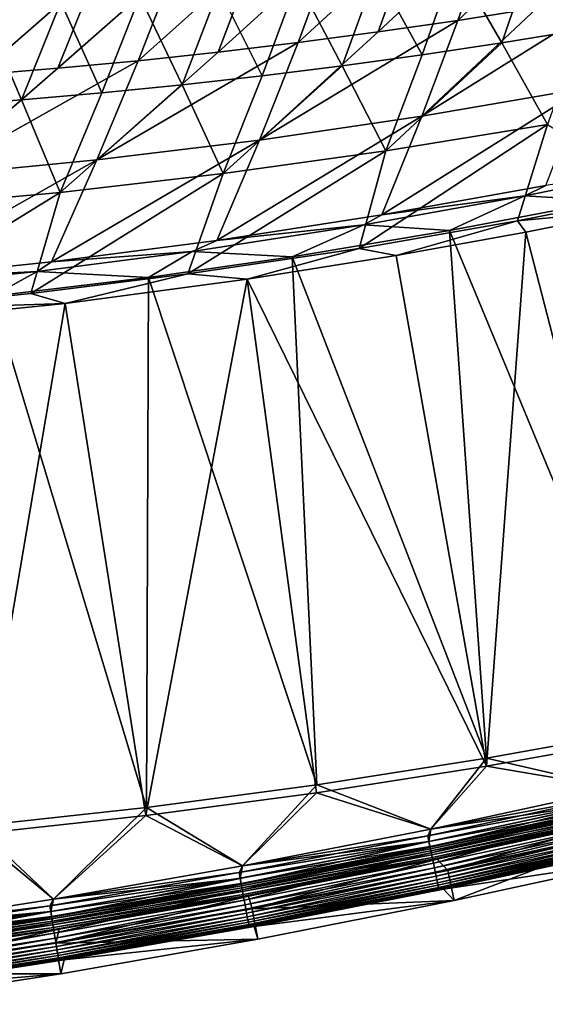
# Model space of a CAD drawing. Header units: metres. Extents: x 0 to 1400, y -1400 to 0.
# Tile 49 of 256: x 587 to 638, y -1390 to -1294. Entities that reach past the tile are written whole.
import ezdxf

# ---------------------------------------------------------------- set-up
doc = ezdxf.new("R2010")
doc.units = ezdxf.units.M

msp = doc.modelspace()

# ---------------------------------------------------------------- linework, layer by layer
at = {"layer": 'None'}
for points in [[(629.037292, -1294.244019, -86.715347), (636.756226, -1293.027954, -86.740517), (639.774719, -1284.080078, -114.298363)], [(639.774719, -1284.080078, -114.298363), (632.180969, -1285.206787, -114.268021), (629.037292, -1294.244019, -86.715347)], [(632.180969, -1285.206787, -114.268021), (624.572388, -1286.241577, -114.237709), (621.302795, -1295.366943, -86.690193)], [(632.180969, -1285.206787, -114.268021), (621.302795, -1295.366943, -86.690193), (629.037292, -1294.244019, -86.715347)], [(624.572388, -1286.241577, -114.237709), (613.553711, -1296.395874, -86.665062), (621.302795, -1295.366943, -86.690193)], [(624.572388, -1286.241577, -114.237709), (616.950012, -1287.183594, -114.207443), (613.553711, -1296.395874, -86.665062)], [(643.978333, -1286.285156, -115.179337), (641.043945, -1295.177124, -87.637184), (636.378967, -1287.44751, -115.16082)], [(616.950012, -1287.183594, -114.207443), (605.791199, -1297.329346, -86.639969), (613.553711, -1296.395874, -86.665062)], [(616.950012, -1287.183594, -114.207443), (609.31488, -1288.031616, -114.177246), (605.791199, -1297.329346, -86.639969)], [(628.763977, -1288.519531, -115.14241), (636.378967, -1287.44751, -115.16082), (633.319885, -1296.429321, -87.623886)], [(636.378967, -1287.44751, -115.16082), (641.043945, -1295.177124, -87.637184), (633.319885, -1296.429321, -87.623886)], [(609.31488, -1288.031616, -114.177246), (598.016602, -1298.166504, -86.614922), (605.791199, -1297.329346, -86.639969)], [(609.31488, -1288.031616, -114.177246), (601.668335, -1288.78479, -114.147125), (598.016602, -1298.166504, -86.614922)], [(590.231201, -1298.906006, -86.589935), (594.011719, -1289.441772, -114.117088), (582.436401, -1299.546753, -86.565033)], [(582.436401, -1299.546753, -86.565033), (594.011719, -1289.441772, -114.117088), (586.346313, -1290.001587, -114.087166)], [(601.668335, -1288.78479, -114.147125), (594.011719, -1289.441772, -114.117088), (590.231201, -1298.906006, -86.589935)], [(601.668335, -1288.78479, -114.147125), (590.231201, -1298.906006, -86.589935), (598.016602, -1298.166504, -86.614922)], [(621.134888, -1289.499878, -115.124115), (628.763977, -1288.519531, -115.14241), (625.579468, -1297.589722, -87.610672)], [(628.763977, -1288.519531, -115.14241), (633.319885, -1296.429321, -87.623886), (625.579468, -1297.589722, -87.610672)], [(610.055725, -1299.631226, -87.584518), (605.840759, -1291.182251, -115.087891), (613.493286, -1290.387817, -115.105942)], [(617.824158, -1298.657471, -87.597549), (610.055725, -1299.631226, -87.584518), (613.493286, -1290.387817, -115.105942)], [(617.824158, -1298.657471, -87.597549), (613.493286, -1290.387817, -115.105942), (621.134888, -1289.499878, -115.124115)], [(625.579468, -1297.589722, -87.610672), (617.824158, -1298.657471, -87.597549), (621.134888, -1289.499878, -115.124115)], [(602.275574, -1300.510132, -87.571587), (598.178772, -1291.881958, -115.069977), (605.840759, -1291.182251, -115.087891)], [(610.055725, -1299.631226, -87.584518), (602.275574, -1300.510132, -87.571587), (605.840759, -1291.182251, -115.087891)], [(594.485474, -1301.293091, -87.558754), (590.508972, -1292.486328, -115.052208), (598.178772, -1291.881958, -115.069977)], [(602.275574, -1300.510132, -87.571587), (594.485474, -1301.293091, -87.558754), (598.178772, -1291.881958, -115.069977)], [(644.458496, -1291.719849, -86.765686), (625.543579, -1303.555908, -59.244144), (641.218323, -1300.858521, -59.282372)], [(636.756226, -1293.027954, -86.740517), (625.543579, -1303.555908, -59.244144), (644.458496, -1291.719849, -86.765686)], [(586.68689, -1301.979004, -87.546036), (578.88147, -1302.566772, -87.533432), (582.832886, -1292.994019, -115.034584)], [(586.68689, -1301.979004, -87.546036), (582.832886, -1292.994019, -115.034584), (590.508972, -1292.486328, -115.052208)], [(594.485474, -1301.293091, -87.558754), (586.68689, -1301.979004, -87.546036), (590.508972, -1292.486328, -115.052208)], [(625.543579, -1303.555908, -59.244144), (636.756226, -1293.027954, -86.740517), (629.037292, -1294.244019, -86.715347)], [(609.804565, -1305.875488, -59.205944), (625.543579, -1303.555908, -59.244144), (629.037292, -1294.244019, -86.715347)], [(621.302795, -1295.366943, -86.690193), (609.804565, -1305.875488, -59.205944), (629.037292, -1294.244019, -86.715347)], [(641.043945, -1295.177124, -87.637184), (637.759521, -1304.349365, -60.175892), (633.319885, -1296.429321, -87.623886)], [(621.302795, -1295.366943, -86.690193), (613.553711, -1296.395874, -86.665062), (609.804565, -1305.875488, -59.205944)], [(613.553711, -1296.395874, -86.665062), (594.010437, -1307.808105, -59.167847), (609.804565, -1305.875488, -59.205944)], [(613.553711, -1296.395874, -86.665062), (605.791199, -1297.329346, -86.639969), (594.010437, -1307.808105, -59.167847)], [(633.319885, -1296.429321, -87.623886), (637.759521, -1304.349365, -60.175892), (622.041809, -1306.933105, -60.161598)], [(633.319885, -1296.429321, -87.623886), (622.041809, -1306.933105, -60.161598), (625.579468, -1297.589722, -87.610672)], [(605.791199, -1297.329346, -86.639969), (598.016602, -1298.166504, -86.614922), (594.010437, -1307.808105, -59.167847)], [(622.041809, -1306.933105, -60.161598), (617.824158, -1298.657471, -87.597549), (625.579468, -1297.589722, -87.610672)], [(594.010437, -1307.808105, -59.167847), (598.016602, -1298.166504, -86.614922), (578.171936, -1309.343994, -59.129944)], [(598.016602, -1298.166504, -86.614922), (590.231201, -1298.906006, -86.589935), (578.171936, -1309.343994, -59.129944)], [(578.171936, -1309.343994, -59.129944), (590.231201, -1298.906006, -86.589935), (582.436401, -1299.546753, -86.565033)], [(622.041809, -1306.933105, -60.161598), (606.263062, -1309.140381, -60.147617), (617.824158, -1298.657471, -87.597549)], [(606.263062, -1309.140381, -60.147617), (610.055725, -1299.631226, -87.584518), (617.824158, -1298.657471, -87.597549)], [(610.055725, -1299.631226, -87.584518), (606.263062, -1309.140381, -60.147617), (602.275574, -1300.510132, -87.571587)], [(606.263062, -1309.140381, -60.147617), (590.43634, -1310.962158, -60.133965), (602.275574, -1300.510132, -87.571587)], [(590.43634, -1310.962158, -60.133965), (594.485474, -1301.293091, -87.558754), (602.275574, -1300.510132, -87.571587)], [(641.218323, -1300.858521, -59.282372), (621.662781, -1313.143555, -31.907185), (637.594421, -1310.281494, -31.930807)], [(641.218323, -1300.858521, -59.282372), (625.543579, -1303.555908, -59.244144), (621.662781, -1313.143555, -31.907185)], [(594.485474, -1301.293091, -87.558754), (590.43634, -1310.962158, -60.133965), (586.68689, -1301.979004, -87.546036)], [(590.43634, -1310.962158, -60.133965), (574.574829, -1312.389404, -60.120659), (586.68689, -1301.979004, -87.546036)], [(574.574829, -1312.389404, -60.120659), (578.88147, -1302.566772, -87.533432), (586.68689, -1301.979004, -87.546036)], [(625.543579, -1303.555908, -59.244144), (605.666504, -1315.622192, -31.883253), (621.662781, -1313.143555, -31.907185)], [(605.666504, -1315.622192, -31.883253), (625.543579, -1303.555908, -59.244144), (609.804565, -1305.875488, -59.205944)], [(637.759521, -1304.349365, -60.175892), (619.455505, -1316.395142, -32.845757), (622.041809, -1306.933105, -60.161598)], [(637.759521, -1304.349365, -60.175892), (634.835571, -1313.710205, -32.84586), (619.455505, -1316.395142, -32.845757)], [(648.44989, -1311.031006, -32.845898), (634.835571, -1313.710205, -32.84586), (637.759521, -1304.349365, -60.175892)], [(609.804565, -1305.875488, -59.205944), (594.010437, -1307.808105, -59.167847), (589.614929, -1317.70752, -31.859066)], [(589.614929, -1317.70752, -31.859066), (605.666504, -1315.622192, -31.883253), (609.804565, -1305.875488, -59.205944)], [(622.041809, -1306.933105, -60.161598), (619.455505, -1316.395142, -32.845757), (602.821838, -1318.887817, -32.845554)], [(622.041809, -1306.933105, -60.161598), (602.821838, -1318.887817, -32.845554), (606.263062, -1309.140381, -60.147617)], [(594.010437, -1307.808105, -59.167847), (573.519043, -1319.389648, -31.83469), (589.614929, -1317.70752, -31.859066)], [(578.171936, -1309.343994, -59.129944), (573.519043, -1319.389648, -31.83469), (594.010437, -1307.808105, -59.167847)], [(602.821838, -1318.887817, -32.845554), (587.596069, -1320.791382, -32.845264), (606.263062, -1309.140381, -60.147617)], [(606.263062, -1309.140381, -60.147617), (587.596069, -1320.791382, -32.845264), (590.43634, -1310.962158, -60.133965)], [(635.560608, -1311.295898, -30.829157), (648.837524, -1308.604614, -30.834822), (637.594421, -1310.281494, -31.930807)], [(635.560608, -1311.295898, -30.829157), (643.468689, -1311.773804, -29.670506), (648.837524, -1308.604614, -30.834822)], [(637.594421, -1310.281494, -31.930807), (621.662781, -1313.143555, -31.907185), (635.560608, -1311.295898, -30.829157)], [(587.596069, -1320.791382, -32.845264), (571.97229, -1322.364502, -32.844879), (590.43634, -1310.962158, -60.133965)], [(590.43634, -1310.962158, -60.133965), (571.97229, -1322.364502, -32.844879), (574.574829, -1312.389404, -60.120659)], [(621.662781, -1313.143555, -31.907185), (619.924377, -1314.113159, -30.822409), (635.560608, -1311.295898, -30.829157)], [(619.924377, -1314.113159, -30.822409), (628.245117, -1314.676758, -29.677237), (635.560608, -1311.295898, -30.829157)], [(628.245117, -1314.676758, -29.677237), (643.468689, -1311.773804, -29.670506), (635.560608, -1311.295898, -30.829157)], [(646.878906, -1312.598389, -32.254284), (634.835571, -1313.710205, -32.84586), (648.44989, -1311.031006, -32.845898)], [(643.468689, -1311.773804, -29.670506), (628.245117, -1314.676758, -29.677237), (648.2547, -1362.964233)], [(621.662781, -1313.143555, -31.907185), (605.666504, -1315.622192, -31.883253), (619.924377, -1314.113159, -30.822409)], [(646.878906, -1312.598389, -32.254284), (635.639099, -1314.830688, -32.259232), (634.835571, -1313.710205, -32.84586)], [(646.878906, -1312.598389, -32.254284), (648.25647, -1363.752075, -3), (635.639099, -1314.830688, -32.259232)], [(605.666504, -1315.622192, -31.883253), (603.261658, -1316.690308, -30.815132), (619.924377, -1314.113159, -30.822409)], [(603.261658, -1316.690308, -30.815132), (612.958923, -1317.227417, -29.684044), (619.924377, -1314.113159, -30.822409)], [(612.958923, -1317.227417, -29.684044), (628.245117, -1314.676758, -29.677237), (619.924377, -1314.113159, -30.822409)], [(634.835571, -1313.710205, -32.84586), (623.070923, -1317.094971, -32.264797), (619.455505, -1316.395142, -32.845757)], [(635.639099, -1314.830688, -32.259232), (623.070923, -1317.094971, -32.264797), (634.835571, -1313.710205, -32.84586)], [(628.245117, -1314.676758, -29.677237), (612.958923, -1317.227417, -29.684044), (631.833923, -1365.928101)], [(635.639099, -1314.830688, -32.259232), (631.816406, -1366.716064, -3), (623.070923, -1317.094971, -32.264797)], [(648.2547, -1362.964233), (628.245117, -1314.676758, -29.677237), (631.833923, -1365.928101)], [(648.25647, -1363.752075, -3), (631.816406, -1366.716064, -3), (635.639099, -1314.830688, -32.259232)], [(603.261658, -1316.690308, -30.815132), (605.666504, -1315.622192, -31.883253), (589.614929, -1317.70752, -31.859066)], [(588.221191, -1318.634277, -30.808493), (603.261658, -1316.690308, -30.815132), (589.614929, -1317.70752, -31.859066)], [(588.221191, -1318.634277, -30.808493), (599.032043, -1319.229126, -29.690277), (603.261658, -1316.690308, -30.815132)], [(599.032043, -1319.229126, -29.690277), (612.958923, -1317.227417, -29.684044), (603.261658, -1316.690308, -30.815132)], [(619.455505, -1316.395142, -32.845757), (608.580444, -1319.39856, -32.271248), (602.821838, -1318.887817, -32.845554)], [(623.070923, -1317.094971, -32.264797), (608.580444, -1319.39856, -32.271248), (619.455505, -1316.395142, -32.845757)], [(631.816406, -1366.716064, -3), (608.580444, -1319.39856, -32.271248), (623.070923, -1317.094971, -32.264797)], [(589.614929, -1317.70752, -31.859066), (573.519043, -1319.389648, -31.83469), (588.221191, -1318.634277, -30.808493)], [(612.958923, -1317.227417, -29.684044), (599.032043, -1319.229126, -29.690277), (615.349548, -1368.514648)], [(631.833923, -1365.928101), (612.958923, -1317.227417, -29.684044), (615.349548, -1368.514648)], [(573.519043, -1319.389648, -31.83469), (572.321716, -1320.287964, -30.801405), (588.221191, -1318.634277, -30.808493)], [(572.321716, -1320.287964, -30.801405), (583.838318, -1321.057495, -29.697098), (588.221191, -1318.634277, -30.808493)], [(583.838318, -1321.057495, -29.697098), (599.032043, -1319.229126, -29.690277), (588.221191, -1318.634277, -30.808493)], [(602.821838, -1318.887817, -32.845554), (590.922668, -1321.754395, -32.279144), (587.596069, -1320.791382, -32.845264)], [(608.580444, -1319.39856, -32.271248), (590.922668, -1321.754395, -32.279144), (602.821838, -1318.887817, -32.845554)], [(599.032043, -1319.229126, -29.690277), (583.838318, -1321.057495, -29.697098), (598.809265, -1370.715576)], [(608.580444, -1319.39856, -32.271248), (598.753113, -1371.502075, -3), (590.922668, -1321.754395, -32.279144)], [(615.312683, -1369.302124, -3), (598.753113, -1371.502075, -3), (608.580444, -1319.39856, -32.271248)], [(615.349548, -1368.514648), (599.032043, -1319.229126, -29.690277), (598.809265, -1370.715576)], [(631.816406, -1366.716064, -3), (615.312683, -1369.302124, -3), (608.580444, -1319.39856, -32.271248)], [(590.922668, -1321.754395, -32.279144), (571.97229, -1322.364502, -32.844879), (587.596069, -1320.791382, -32.845264)], [(590.922668, -1321.754395, -32.279144), (582.145874, -1373.307251, -3), (567.861694, -1324.070801, -32.289486)], [(590.922668, -1321.754395, -32.279144), (567.861694, -1324.070801, -32.289486), (571.97229, -1322.364502, -32.844879)], [(598.753113, -1371.502075, -3), (582.145874, -1373.307251, -3), (590.922668, -1321.754395, -32.279144)], [(598.809265, -1370.715576), (583.838318, -1321.057495, -29.697098), (582.221313, -1372.522339)], [(631.833923, -1365.928101), (644.617126, -1368.884766), (648.2547, -1362.964233)], [(648.25647, -1363.752075, -3), (644.618652, -1368.884399, -3), (631.816406, -1366.716064, -3)], [(615.349548, -1368.514648), (626.40979, -1372.819458), (631.833923, -1365.928101)], [(626.40979, -1372.819458), (644.617126, -1368.884766), (631.833923, -1365.928101)], [(631.816406, -1366.716064, -3), (626.411377, -1372.819092, -3), (615.312683, -1369.302124, -3)], [(644.618652, -1368.884399, -3), (626.411377, -1372.819092, -3), (631.816406, -1366.716064, -3)], [(598.809265, -1370.715576), (608.129517, -1376.400024), (615.349548, -1368.514648)], [(608.129517, -1376.400024), (626.40979, -1372.819458), (615.349548, -1368.514648)], [(615.312683, -1369.302124, -3), (608.131104, -1376.399658, -3), (598.753113, -1371.502075, -3)], [(626.411377, -1372.819092, -3), (608.131104, -1376.399658, -3), (615.312683, -1369.302124, -3)], [(626.12616, -1373.465698, -3.055977), (644.363403, -1369.53125, -3.055977), (644.485168, -1370.070435, -3.221156)], [(626.411377, -1372.819092, -3), (644.363403, -1369.53125, -3.055977), (626.12616, -1373.465698, -3.055977)], [(644.490662, -1370.094727, -0.112516), (644.617126, -1368.884766), (626.40979, -1372.819458)], [(626.411377, -1372.819092, -3), (644.618652, -1368.884399, -3), (644.363403, -1369.53125, -3.055977)], [(582.221313, -1372.522339), (589.783203, -1379.625122), (598.809265, -1370.715576)], [(589.783203, -1379.625122), (608.129517, -1376.400024), (598.809265, -1370.715576)], [(626.237427, -1374.00708, -3.221156), (626.12616, -1373.465698, -3.055977), (644.485168, -1370.070435, -3.221156)], [(626.237427, -1374.00708, -3.221156), (644.485168, -1370.070435, -3.221156), (644.597412, -1370.567383, -3.490045)], [(626.339966, -1374.506104, -3.490045), (626.237427, -1374.00708, -3.221156), (644.597412, -1370.567383, -3.490045)], [(626.355896, -1374.583496, -0.251606), (644.490662, -1370.094727, -0.112516), (626.242432, -1374.031494, -0.112516)], [(626.242432, -1374.031494, -0.112516), (644.490662, -1370.094727, -0.112516), (626.40979, -1372.819458)], [(626.339966, -1374.506104, -3.490045), (644.597412, -1370.567383, -3.490045), (644.648682, -1370.794312, -3.660043)], [(644.490662, -1370.094727, -0.112516), (626.355896, -1374.583496, -0.251606), (644.614807, -1370.644409, -0.251606)], [(644.614807, -1370.644409, -0.251606), (626.355896, -1374.583496, -0.251606), (626.466125, -1375.119751, -0.444534)], [(644.614807, -1370.644409, -0.251606), (626.466125, -1375.119751, -0.444534), (644.735413, -1371.178467, -0.444534)], [(598.753113, -1371.502075, -3), (589.784851, -1379.624756, -3), (582.145874, -1373.307251, -3)], [(608.131104, -1376.399658, -3), (589.784851, -1379.624756, -3), (598.753113, -1371.502075, -3)], [(626.386841, -1374.734009, -3.660043), (626.339966, -1374.506104, -3.490045), (644.648682, -1370.794312, -3.660043)], [(644.648682, -1370.794312, -3.660043), (644.696045, -1371.004028, -3.851689), (626.386841, -1374.734009, -3.660043)], [(644.696045, -1371.004028, -3.851689), (626.430115, -1374.944702, -3.851689), (626.386841, -1374.734009, -3.660043)], [(644.696045, -1371.004028, -3.851689), (644.777405, -1371.36438, -4.292985), (626.430115, -1374.944702, -3.851689)], [(644.777405, -1371.36438, -4.292985), (626.504456, -1375.306519, -4.292985), (626.430115, -1374.944702, -3.851689)], [(644.735413, -1371.178467, -0.444534), (626.466125, -1375.119751, -0.444534), (626.672241, -1376.122925, -0.985015)], [(644.777405, -1371.36438, -4.292985), (644.838623, -1371.635254, -4.797701), (626.504456, -1375.306519, -4.292985)], [(644.838623, -1371.635254, -4.797701), (626.560364, -1375.578491, -4.797701), (626.504456, -1375.306519, -4.292985)], [(644.838623, -1371.635254, -4.797701), (644.877136, -1371.805786, -5.347445), (626.560364, -1375.578491, -4.797701)], [(626.672241, -1376.122925, -0.985015), (644.96106, -1372.177368, -0.985015), (644.735413, -1371.178467, -0.444534)], [(571.377747, -1382.49353), (589.783203, -1379.625122), (582.221313, -1372.522339)], [(644.877136, -1371.805786, -5.347445), (626.595581, -1375.749756, -5.347445), (626.560364, -1375.578491, -4.797701)], [(644.877136, -1371.805786, -5.347445), (645.296814, -1371.782837, -5.918313), (626.595581, -1375.749756, -5.347445)], [(645.296814, -1371.782837, -5.918313), (627.048645, -1375.728516, -5.918313), (626.595581, -1375.749756, -5.347445)], [(626.766418, -1376.580933, -1.326719), (644.96106, -1372.177368, -0.985015), (626.672241, -1376.122925, -0.985015)], [(626.766418, -1376.580933, -1.326719), (645.064087, -1372.633545, -1.326719), (644.96106, -1372.177368, -0.985015)], [(626.853394, -1377.004272, -1.711938), (645.064087, -1372.633545, -1.326719), (626.766418, -1376.580933, -1.326719)], [(626.853394, -1377.004272, -1.711938), (645.159302, -1373.055176, -1.711938), (645.064087, -1372.633545, -1.326719)], [(645.296814, -1371.782837, -5.918313), (628.078064, -1376.828735, -80.052361), (627.048645, -1375.728516, -5.918313)], [(646.972168, -1372.72229, -80.052361), (628.078064, -1376.828735, -80.052361), (645.296814, -1371.782837, -5.918313)], [(589.784851, -1379.624756, -3), (571.379395, -1382.493286, -3), (582.145874, -1373.307251, -3)], [(607.814087, -1377.043579, -3.055977), (626.12616, -1373.465698, -3.055977), (626.237427, -1374.00708, -3.221156)], [(608.131104, -1376.399658, -3), (626.12616, -1373.465698, -3.055977), (607.814087, -1377.043579, -3.055977)], [(626.40979, -1372.819458), (608.129517, -1376.400024), (626.242432, -1374.031494, -0.112516)], [(608.131104, -1376.399658, -3), (626.411377, -1372.819092, -3), (626.12616, -1373.465698, -3.055977)], [(626.932495, -1377.389038, -2.137379), (645.159302, -1373.055176, -1.711938), (626.853394, -1377.004272, -1.711938)], [(626.932495, -1377.389038, -2.137379), (645.245789, -1373.438232, -2.137379), (645.159302, -1373.055176, -1.711938)], [(627.00293, -1377.731689, -2.598965), (645.245789, -1373.438232, -2.137379), (626.932495, -1377.389038, -2.137379)], [(627.00293, -1377.731689, -2.598965), (645.322876, -1373.779419, -2.598965), (645.245789, -1373.438232, -2.137379)], [(628.685669, -1379.766113, -80), (628.078064, -1376.828735, -80.052361), (646.972168, -1372.72229, -80.052361)], [(628.685669, -1379.766113, -80), (646.972168, -1372.72229, -80.052361), (647.63855, -1375.646851, -80)], [(607.914795, -1377.587036, -3.221156), (607.814087, -1377.043579, -3.055977), (626.237427, -1374.00708, -3.221156)], [(607.914795, -1377.587036, -3.221156), (626.237427, -1374.00708, -3.221156), (626.339966, -1374.506104, -3.490045)], [(608.007629, -1378.087891, -3.490045), (607.914795, -1377.587036, -3.221156), (626.339966, -1374.506104, -3.490045)], [(608.129517, -1376.400024), (607.919373, -1377.611572, -0.112516), (626.242432, -1374.031494, -0.112516)], [(626.242432, -1374.031494, -0.112516), (607.919373, -1377.611572, -0.112516), (608.022034, -1378.165649, -0.251606)], [(608.007629, -1378.087891, -3.490045), (626.339966, -1374.506104, -3.490045), (626.386841, -1374.734009, -3.660043)], [(608.022034, -1378.165649, -0.251606), (626.355896, -1374.583496, -0.251606), (626.242432, -1374.031494, -0.112516)], [(608.121826, -1378.703857, -0.444534), (626.355896, -1374.583496, -0.251606), (608.022034, -1378.165649, -0.251606)], [(626.355896, -1374.583496, -0.251606), (608.121826, -1378.703857, -0.444534), (626.466125, -1375.119751, -0.444534)], [(627.064026, -1378.029175, -3.09242), (645.322876, -1373.779419, -2.598965), (627.00293, -1377.731689, -2.598965)], [(627.064026, -1378.029175, -3.09242), (645.389771, -1374.075684, -3.09242), (645.322876, -1373.779419, -2.598965)], [(627.115295, -1378.278442, -3.61347), (645.389771, -1374.075684, -3.09242), (627.064026, -1378.029175, -3.09242)], [(627.115295, -1378.278442, -3.61347), (645.445862, -1374.323975, -3.61347), (645.389771, -1374.075684, -3.09242)], [(627.156067, -1378.476807, -4.157492), (645.445862, -1374.323975, -3.61347), (627.115295, -1378.278442, -3.61347)], [(627.156067, -1378.476807, -4.157492), (645.490479, -1374.521484, -4.157492), (645.445862, -1374.323975, -3.61347)], [(627.186035, -1378.622681, -4.718482), (645.490479, -1374.521484, -4.157492), (627.156067, -1378.476807, -4.157492)], [(627.186035, -1378.622681, -4.718482), (645.523254, -1374.666626, -4.718482), (645.490479, -1374.521484, -4.157492)], [(608.050049, -1378.31665, -3.660043), (608.007629, -1378.087891, -3.490045), (626.386841, -1374.734009, -3.660043)], [(626.386841, -1374.734009, -3.660043), (626.430115, -1374.944702, -3.851689), (608.050049, -1378.31665, -3.660043)], [(626.430115, -1374.944702, -3.851689), (608.089233, -1378.528076, -3.851689), (608.050049, -1378.31665, -3.660043)], [(626.430115, -1374.944702, -3.851689), (626.504456, -1375.306519, -4.292985), (608.089233, -1378.528076, -3.851689)], [(626.504456, -1375.306519, -4.292985), (608.156555, -1378.891357, -4.292985), (608.089233, -1378.528076, -3.851689)], [(626.466125, -1375.119751, -0.444534), (608.121826, -1378.703857, -0.444534), (608.308472, -1379.710815, -0.985015)], [(626.504456, -1375.306519, -4.292985), (626.560364, -1375.578491, -4.797701), (608.156555, -1378.891357, -4.292985)], [(626.466125, -1375.119751, -0.444534), (608.308472, -1379.710815, -0.985015), (626.672241, -1376.122925, -0.985015)], [(627.205017, -1378.714966, -5.290087), (645.523254, -1374.666626, -4.718482), (627.186035, -1378.622681, -4.718482)], [(627.205017, -1378.714966, -5.290087), (645.544006, -1374.758545, -5.290087), (645.523254, -1374.666626, -4.718482)], [(627.65387, -1378.666382, -5.865956), (645.544006, -1374.758545, -5.290087), (627.205017, -1378.714966, -5.290087)], [(627.65387, -1378.666382, -5.865956), (645.958923, -1374.708374, -5.865956), (645.544006, -1374.758545, -5.290087)], [(645.958923, -1374.708374, -5.865956), (627.65387, -1378.666382, -5.865956), (647.63855, -1375.646851, -80)], [(608.129517, -1376.400024), (589.783203, -1379.625122), (607.919373, -1377.611572, -0.112516)], [(589.784851, -1379.624756, -3), (608.131104, -1376.399658, -3), (607.814087, -1377.043579, -3.055977)], [(626.560364, -1375.578491, -4.797701), (608.207153, -1379.164429, -4.797701), (608.156555, -1378.891357, -4.292985)], [(626.560364, -1375.578491, -4.797701), (626.595581, -1375.749756, -5.347445), (608.207153, -1379.164429, -4.797701)], [(626.595581, -1375.749756, -5.347445), (608.239014, -1379.336304, -5.347445), (608.207153, -1379.164429, -4.797701)], [(626.595581, -1375.749756, -5.347445), (627.048645, -1375.728516, -5.918313), (608.239014, -1379.336304, -5.347445)], [(627.048645, -1375.728516, -5.918313), (608.7276, -1379.318237, -5.918313), (608.239014, -1379.336304, -5.347445)], [(626.672241, -1376.122925, -0.985015), (608.308472, -1379.710815, -0.985015), (608.393677, -1380.170654, -1.326719)], [(608.393677, -1380.170654, -1.326719), (626.766418, -1376.580933, -1.326719), (626.672241, -1376.122925, -0.985015)], [(627.048645, -1375.728516, -5.918313), (609.09552, -1380.557129, -80.052361), (608.7276, -1379.318237, -5.918313)], [(628.078064, -1376.828735, -80.052361), (609.09552, -1380.557129, -80.052361), (627.048645, -1375.728516, -5.918313)], [(647.63855, -1375.646851, -80), (627.65387, -1378.666382, -5.865956), (628.685669, -1379.766113, -80)], [(589.433716, -1380.262573, -3.055977), (607.814087, -1377.043579, -3.055977), (607.914795, -1377.587036, -3.221156)], [(589.784851, -1379.624756, -3), (607.814087, -1377.043579, -3.055977), (589.433716, -1380.262573, -3.055977)], [(608.472473, -1380.595581, -1.711938), (626.766418, -1376.580933, -1.326719), (608.393677, -1380.170654, -1.326719)], [(608.472473, -1380.595581, -1.711938), (626.853394, -1377.004272, -1.711938), (626.766418, -1376.580933, -1.326719)], [(608.544006, -1380.981812, -2.137379), (626.853394, -1377.004272, -1.711938), (608.472473, -1380.595581, -1.711938)], [(608.544006, -1380.981812, -2.137379), (626.932495, -1377.389038, -2.137379), (626.853394, -1377.004272, -1.711938)], [(608.607788, -1381.325684, -2.598965), (626.932495, -1377.389038, -2.137379), (608.544006, -1380.981812, -2.137379)], [(608.607788, -1381.325684, -2.598965), (627.00293, -1377.731689, -2.598965), (626.932495, -1377.389038, -2.137379)], [(609.09552, -1380.557129, -80.052361), (628.078064, -1376.828735, -80.052361), (628.685669, -1379.766113, -80)], [(589.523865, -1380.807861, -3.221156), (589.433716, -1380.262573, -3.055977), (607.914795, -1377.587036, -3.221156)], [(589.523865, -1380.807861, -3.221156), (607.914795, -1377.587036, -3.221156), (608.007629, -1378.087891, -3.490045)], [(589.606934, -1381.310547, -3.490045), (589.523865, -1380.807861, -3.221156), (608.007629, -1378.087891, -3.490045)], [(589.783203, -1379.625122), (589.527893, -1380.83252, -0.112516), (607.919373, -1377.611572, -0.112516)], [(607.919373, -1377.611572, -0.112516), (589.527893, -1380.83252, -0.112516), (589.619812, -1381.388428, -0.251606)], [(589.606934, -1381.310547, -3.490045), (608.007629, -1378.087891, -3.490045), (608.050049, -1378.31665, -3.660043)], [(589.644897, -1381.540039, -3.660043), (589.606934, -1381.310547, -3.490045), (608.050049, -1378.31665, -3.660043)], [(607.919373, -1377.611572, -0.112516), (589.619812, -1381.388428, -0.251606), (608.022034, -1378.165649, -0.251606)], [(608.022034, -1378.165649, -0.251606), (589.619812, -1381.388428, -0.251606), (589.709106, -1381.928589, -0.444534)], [(608.050049, -1378.31665, -3.660043), (608.089233, -1378.528076, -3.851689), (589.644897, -1381.540039, -3.660043)], [(589.709106, -1381.928589, -0.444534), (608.121826, -1378.703857, -0.444534), (608.022034, -1378.165649, -0.251606)], [(608.663147, -1381.62439, -3.09242), (627.00293, -1377.731689, -2.598965), (608.607788, -1381.325684, -2.598965)], [(608.663147, -1381.62439, -3.09242), (627.064026, -1378.029175, -3.09242), (627.00293, -1377.731689, -2.598965)], [(608.709534, -1381.874634, -3.61347), (627.064026, -1378.029175, -3.09242), (608.663147, -1381.62439, -3.09242)], [(608.709534, -1381.874634, -3.61347), (627.115295, -1378.278442, -3.61347), (627.064026, -1378.029175, -3.09242)], [(608.746399, -1382.07373, -4.157492), (627.115295, -1378.278442, -3.61347), (608.709534, -1381.874634, -3.61347)], [(608.746399, -1382.07373, -4.157492), (627.156067, -1378.476807, -4.157492), (627.115295, -1378.278442, -3.61347)], [(608.089233, -1378.528076, -3.851689), (589.679993, -1381.752197, -3.851689), (589.644897, -1381.540039, -3.660043)], [(608.089233, -1378.528076, -3.851689), (608.156555, -1378.891357, -4.292985), (589.679993, -1381.752197, -3.851689)], [(608.156555, -1378.891357, -4.292985), (589.740234, -1382.116699, -4.292985), (589.679993, -1381.752197, -3.851689)], [(589.87616, -1382.938965, -0.985015), (608.121826, -1378.703857, -0.444534), (589.709106, -1381.928589, -0.444534)], [(608.156555, -1378.891357, -4.292985), (608.207153, -1379.164429, -4.797701), (589.740234, -1382.116699, -4.292985)], [(608.207153, -1379.164429, -4.797701), (589.785522, -1382.390625, -4.797701), (589.740234, -1382.116699, -4.292985)], [(608.207153, -1379.164429, -4.797701), (608.239014, -1379.336304, -5.347445), (589.785522, -1382.390625, -4.797701)], [(608.239014, -1379.336304, -5.347445), (589.814026, -1382.56311, -5.347445), (589.785522, -1382.390625, -4.797701)], [(608.239014, -1379.336304, -5.347445), (608.7276, -1379.318237, -5.918313), (589.814026, -1382.56311, -5.347445)], [(608.7276, -1379.318237, -5.918313), (590.340149, -1382.55127, -5.918313), (589.814026, -1382.56311, -5.347445)], [(608.121826, -1378.703857, -0.444534), (589.87616, -1382.938965, -0.985015), (608.308472, -1379.710815, -0.985015)], [(609.09552, -1380.557129, -80.052361), (590.032043, -1383.90564, -80.052361), (608.7276, -1379.318237, -5.918313)], [(608.7276, -1379.318237, -5.918313), (590.032043, -1383.90564, -80.052361), (590.340149, -1382.55127, -5.918313)], [(608.77356, -1382.220093, -4.718482), (627.156067, -1378.476807, -4.157492), (608.746399, -1382.07373, -4.157492)], [(608.77356, -1382.220093, -4.718482), (627.186035, -1378.622681, -4.718482), (627.156067, -1378.476807, -4.157492)], [(608.79071, -1382.312744, -5.290087), (627.186035, -1378.622681, -4.718482), (608.77356, -1382.220093, -4.718482)], [(608.79071, -1382.312744, -5.290087), (627.205017, -1378.714966, -5.290087), (627.186035, -1378.622681, -4.718482)], [(609.275696, -1382.267334, -5.865956), (627.205017, -1378.714966, -5.290087), (608.79071, -1382.312744, -5.290087)], [(609.275696, -1382.267334, -5.865956), (627.65387, -1378.666382, -5.865956), (627.205017, -1378.714966, -5.290087)], [(627.65387, -1378.666382, -5.865956), (609.275696, -1382.267334, -5.865956), (628.685669, -1379.766113, -80)], [(570.991821, -1383.12085, -3.055977), (589.433716, -1380.262573, -3.055977), (589.523865, -1380.807861, -3.221156)], [(571.379395, -1382.493286, -3), (589.433716, -1380.262573, -3.055977), (570.991821, -1383.12085, -3.055977)], [(589.783203, -1379.625122), (571.377747, -1382.49353), (589.527893, -1380.83252, -0.112516)], [(571.379395, -1382.493286, -3), (589.784851, -1379.624756, -3), (589.433716, -1380.262573, -3.055977)], [(608.308472, -1379.710815, -0.985015), (589.87616, -1382.938965, -0.985015), (589.952454, -1383.400269, -1.326719)], [(608.308472, -1379.710815, -0.985015), (589.952454, -1383.400269, -1.326719), (608.393677, -1380.170654, -1.326719)], [(608.393677, -1380.170654, -1.326719), (589.952454, -1383.400269, -1.326719), (590.022949, -1383.826782, -1.711938)], [(590.022949, -1383.826782, -1.711938), (608.472473, -1380.595581, -1.711938), (608.393677, -1380.170654, -1.326719)], [(609.644043, -1383.506104, -80), (609.09552, -1380.557129, -80.052361), (628.685669, -1379.766113, -80)], [(628.685669, -1379.766113, -80), (609.275696, -1382.267334, -5.865956), (609.644043, -1383.506104, -80)], [(571.07135, -1383.667847, -3.221156), (570.991821, -1383.12085, -3.055977), (589.523865, -1380.807861, -3.221156)], [(571.07135, -1383.667847, -3.221156), (589.523865, -1380.807861, -3.221156), (589.606934, -1381.310547, -3.490045)], [(571.377747, -1382.49353), (571.074951, -1383.692505, -0.112516), (589.527893, -1380.83252, -0.112516)], [(589.527893, -1380.83252, -0.112516), (571.074951, -1383.692505, -0.112516), (571.156006, -1384.250122, -0.251606)], [(589.527893, -1380.83252, -0.112516), (571.156006, -1384.250122, -0.251606), (589.619812, -1381.388428, -0.251606)], [(590.086975, -1384.214233, -2.137379), (608.472473, -1380.595581, -1.711938), (590.022949, -1383.826782, -1.711938)], [(590.032043, -1383.90564, -80.052361), (609.09552, -1380.557129, -80.052361), (609.644043, -1383.506104, -80)], [(590.086975, -1384.214233, -2.137379), (608.544006, -1380.981812, -2.137379), (608.472473, -1380.595581, -1.711938)], [(590.144043, -1384.559326, -2.598965), (608.544006, -1380.981812, -2.137379), (590.086975, -1384.214233, -2.137379)], [(590.144043, -1384.559326, -2.598965), (608.607788, -1381.325684, -2.598965), (608.544006, -1380.981812, -2.137379)], [(571.144653, -1384.171997, -3.490045), (571.07135, -1383.667847, -3.221156), (589.606934, -1381.310547, -3.490045)], [(571.144653, -1384.171997, -3.490045), (589.606934, -1381.310547, -3.490045), (589.644897, -1381.540039, -3.660043)], [(571.178101, -1384.402222, -3.660043), (571.144653, -1384.171997, -3.490045), (589.644897, -1381.540039, -3.660043)], [(589.619812, -1381.388428, -0.251606), (571.156006, -1384.250122, -0.251606), (571.234802, -1384.79187, -0.444534)], [(589.644897, -1381.540039, -3.660043), (589.679993, -1381.752197, -3.851689), (571.178101, -1384.402222, -3.660043)], [(589.679993, -1381.752197, -3.851689), (571.209045, -1384.61499, -3.851689), (571.178101, -1384.402222, -3.660043)], [(589.679993, -1381.752197, -3.851689), (589.740234, -1382.116699, -4.292985), (571.209045, -1384.61499, -3.851689)], [(589.740234, -1382.116699, -4.292985), (571.262207, -1384.980591, -4.292985), (571.209045, -1384.61499, -3.851689)], [(589.619812, -1381.388428, -0.251606), (571.234802, -1384.79187, -0.444534), (589.709106, -1381.928589, -0.444534)], [(589.709106, -1381.928589, -0.444534), (571.234802, -1384.79187, -0.444534), (571.382202, -1385.805298, -0.985015)], [(589.740234, -1382.116699, -4.292985), (589.785522, -1382.390625, -4.797701), (571.262207, -1384.980591, -4.292985)], [(571.382202, -1385.805298, -0.985015), (589.87616, -1382.938965, -0.985015), (589.709106, -1381.928589, -0.444534)], [(590.193604, -1384.859009, -3.09242), (608.607788, -1381.325684, -2.598965), (590.144043, -1384.559326, -2.598965)], [(590.193604, -1384.859009, -3.09242), (608.663147, -1381.62439, -3.09242), (608.607788, -1381.325684, -2.598965)], [(590.235107, -1385.110107, -3.61347), (608.663147, -1381.62439, -3.09242), (590.193604, -1384.859009, -3.09242)], [(590.235107, -1385.110107, -3.61347), (608.709534, -1381.874634, -3.61347), (608.663147, -1381.62439, -3.09242)], [(590.268127, -1385.309814, -4.157492), (608.709534, -1381.874634, -3.61347), (590.235107, -1385.110107, -3.61347)], [(590.268127, -1385.309814, -4.157492), (608.746399, -1382.07373, -4.157492), (608.709534, -1381.874634, -3.61347)], [(590.292419, -1385.456787, -4.718482), (608.746399, -1382.07373, -4.157492), (590.268127, -1385.309814, -4.157492)], [(590.292419, -1385.456787, -4.718482), (608.77356, -1382.220093, -4.718482), (608.746399, -1382.07373, -4.157492)], [(590.3078, -1385.549683, -5.290087), (608.77356, -1382.220093, -4.718482), (590.292419, -1385.456787, -4.718482)], [(590.3078, -1385.549683, -5.290087), (608.79071, -1382.312744, -5.290087), (608.77356, -1382.220093, -4.718482)], [(590.032043, -1383.90564, -80.052361), (570.905151, -1386.870728, -80.052361), (590.340149, -1382.55127, -5.918313)], [(590.340149, -1382.55127, -5.918313), (570.905151, -1386.870728, -80.052361), (571.892761, -1385.42688, -5.918313)], [(589.785522, -1382.390625, -4.797701), (571.302185, -1385.255371, -4.797701), (571.262207, -1384.980591, -4.292985)], [(589.785522, -1382.390625, -4.797701), (589.814026, -1382.56311, -5.347445), (571.302185, -1385.255371, -4.797701)], [(589.814026, -1382.56311, -5.347445), (571.327332, -1385.428345, -5.347445), (571.302185, -1385.255371, -4.797701)], [(589.814026, -1382.56311, -5.347445), (590.340149, -1382.55127, -5.918313), (571.327332, -1385.428345, -5.347445)], [(590.340149, -1382.55127, -5.918313), (571.892761, -1385.42688, -5.918313), (571.327332, -1385.428345, -5.347445)], [(571.449463, -1386.268066, -1.326719), (589.87616, -1382.938965, -0.985015), (571.382202, -1385.805298, -0.985015)], [(589.87616, -1382.938965, -0.985015), (571.449463, -1386.268066, -1.326719), (589.952454, -1383.400269, -1.326719)], [(590.830994, -1385.510376, -5.865956), (608.79071, -1382.312744, -5.290087), (590.3078, -1385.549683, -5.290087)], [(590.830994, -1385.510376, -5.865956), (609.275696, -1382.267334, -5.865956), (608.79071, -1382.312744, -5.290087)], [(609.275696, -1382.267334, -5.865956), (590.830994, -1385.510376, -5.865956), (609.644043, -1383.506104, -80)], [(570.905151, -1386.870728, -80.052361), (590.032043, -1383.90564, -80.052361), (590.52124, -1386.86499, -80)], [(589.952454, -1383.400269, -1.326719), (571.449463, -1386.268066, -1.326719), (571.511658, -1386.695801, -1.711938)], [(589.952454, -1383.400269, -1.326719), (571.511658, -1386.695801, -1.711938), (590.022949, -1383.826782, -1.711938)], [(590.022949, -1383.826782, -1.711938), (571.511658, -1386.695801, -1.711938), (571.568176, -1387.084473, -2.137379)], [(571.568176, -1387.084473, -2.137379), (590.086975, -1384.214233, -2.137379), (590.022949, -1383.826782, -1.711938)], [(590.52124, -1386.86499, -80), (590.032043, -1383.90564, -80.052361), (609.644043, -1383.506104, -80)], [(609.644043, -1383.506104, -80), (590.830994, -1385.510376, -5.865956), (590.52124, -1386.86499, -80)], [(571.61853, -1387.430664, -2.598965), (590.086975, -1384.214233, -2.137379), (571.568176, -1387.084473, -2.137379)], [(571.61853, -1387.430664, -2.598965), (590.144043, -1384.559326, -2.598965), (590.086975, -1384.214233, -2.137379)], [(571.662231, -1387.731201, -3.09242), (590.144043, -1384.559326, -2.598965), (571.61853, -1387.430664, -2.598965)], [(571.662231, -1387.731201, -3.09242), (590.193604, -1384.859009, -3.09242), (590.144043, -1384.559326, -2.598965)], [(571.698853, -1387.983032, -3.61347), (590.193604, -1384.859009, -3.09242), (571.662231, -1387.731201, -3.09242)], [(571.698853, -1387.983032, -3.61347), (590.235107, -1385.110107, -3.61347), (590.193604, -1384.859009, -3.09242)], [(571.727966, -1388.183472, -4.157492), (590.235107, -1385.110107, -3.61347), (571.698853, -1387.983032, -3.61347)], [(571.727966, -1388.183472, -4.157492), (590.268127, -1385.309814, -4.157492), (590.235107, -1385.110107, -3.61347)], [(571.74939, -1388.330811, -4.718482), (590.268127, -1385.309814, -4.157492), (571.727966, -1388.183472, -4.157492)], [(571.74939, -1388.330811, -4.718482), (590.292419, -1385.456787, -4.718482), (590.268127, -1385.309814, -4.157492)], [(571.762939, -1388.42395, -5.290087), (590.292419, -1385.456787, -4.718482), (571.74939, -1388.330811, -4.718482)], [(571.762939, -1388.42395, -5.290087), (590.3078, -1385.549683, -5.290087), (590.292419, -1385.456787, -4.718482)], [(572.326172, -1388.39502, -5.865956), (590.3078, -1385.549683, -5.290087), (571.762939, -1388.42395, -5.290087)], [(572.326172, -1388.39502, -5.865956), (590.830994, -1385.510376, -5.865956), (590.3078, -1385.549683, -5.290087)], [(590.830994, -1385.510376, -5.865956), (572.326172, -1388.39502, -5.865956), (590.52124, -1386.86499, -80)], [(571.3349, -1389.839233, -80), (570.905151, -1386.870728, -80.052361), (590.52124, -1386.86499, -80)], [(590.52124, -1386.86499, -80), (572.326172, -1388.39502, -5.865956), (571.3349, -1389.839233, -80)]]:
    msp.add_3dface(points, dxfattribs=at)

doc.saveas('drawing.dxf')
